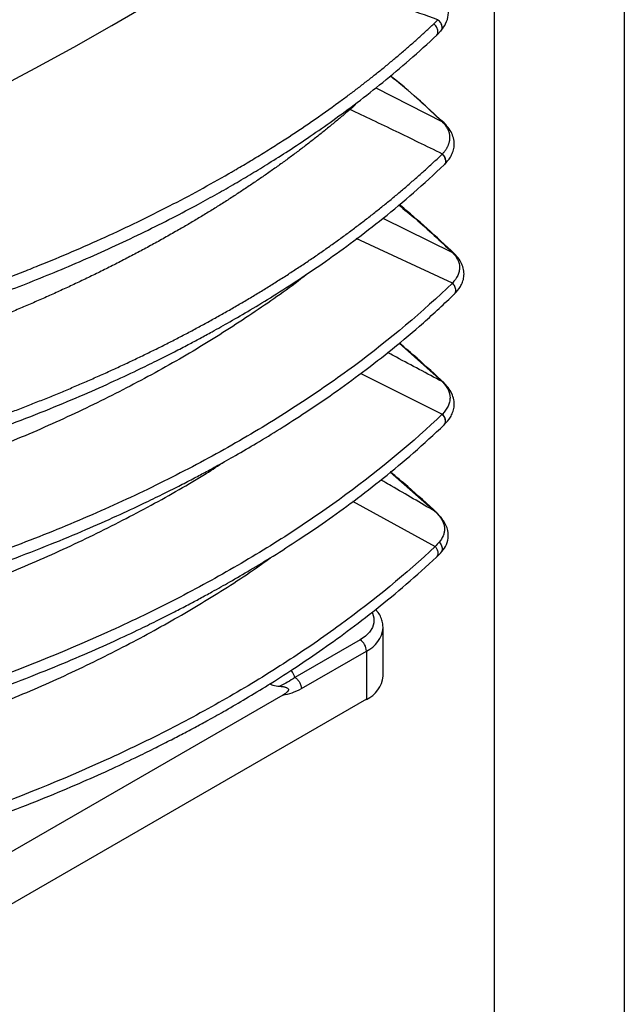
# Model space of a CAD drawing. Header units: millimetres. Extents: x 0 to 1118, y 0 to 864.
# Tile 24 of 25: x 1000 to 1118, y 508 to 700. Entities that reach past the tile are written whole.
import ezdxf

# ---------------------------------------------------------------- set-up
doc = ezdxf.new("R2010")
doc.units = ezdxf.units.MM
doc.header["$LTSCALE"] = 4
doc.layers.add('TEXT', color=140, linetype='Continuous', lineweight=25)

msp = doc.modelspace()

# ---------------------------------------------------------------- linework, layer by layer
at = {"color": 7, "linetype": 'Continuous'}
msp.add_line((1117.61, 863.61), (1117.61, 0.01), dxfattribs=at)
for p, q in [((1081.05, 697.44), (1081.9, 698.35)), ((1069.16, 687.17), (1082.12, 680.49)), ((1063.51, 682.82), (1063.69, 682.58)), ((1063.93, 683.14), (1064.09, 682.94)), ((1082.22, 680.44), (1082.05, 680.55)), ((1082.51, 680.23), (1082.43, 680.3)), ((1082.46, 672.13), (1082.38, 672.07)), ((1070.52, 661.67), (1084.06, 654.99)), ((1084.07, 649.03), (1065.28, 657.71)), ((1073.66, 637.27), (1082.07, 629.77)), ((1066.18, 631.36), (1082.09, 623.4)), ((1082.07, 629.77), (1082.16, 629.69)), ((1082.51, 629.44), (1082.44, 629.52)), ((1071.94, 612.15), (1080.71, 604.42)), ((1064.6, 606.4), (1080.71, 597.57)), ((1081.03, 604.14), (1080.71, 604.42)), ((1081.75, 603.4), (1081.05, 604.15)), ((1081.9, 603.24), (1081.79, 603.36)), ((1080.97, 595.52), (1081.79, 596.33)), ((1070.55, 581.71), (1070.55, 581.82)), ((1070.55, 572.27), (1070.55, 581.71)), ((1066.04, 579.35), (1053.34, 572.02)), ((1054.6, 569.84), (1067.29, 577.17)), ((1067.29, 577.17), (1067.29, 567.74)), ((1067.29, 567.74), (973.01, 513.31)), ((1051, 568.57), (989.31, 532.95))]:
    msp.add_line(p, q)
at = {"flags": 128}
for points in [[(987.23, 682.97), (995.02, 686.93), (1002.68, 690.97), (1010.22, 695.1), (1017.63, 699.3), (1024.91, 703.57), (1032.05, 707.93), (1039.06, 712.35), (1045.93, 716.85)], [(1068.4, 584.67), (1068.45, 584.56), (1068.74, 583.63), (1068.74, 582.69), (1068.45, 581.77), (1067.9, 580.88), (1067.08, 580.07), (1066.04, 579.35)]]:
    msp.add_lwpolyline(points, dxfattribs=at)
for centre, radius, start, end in [((1054.77, 692.98), 13.7, 310.6431, 312.869), ((1065.04, 582.23), 5.54, 294.0743, 354.6056), ((1064.57, 577.05), 2.73, 2.6055, 57.3945), ((1065.04, 572.79), 5.54, 294.0743, 354.6056)]:
    msp.add_arc(centre, radius, start, end)
for points, knots in [([(1081.22, 700.45), (1078.9, 701.27), (1074.3, 702.9), (1067.47, 705.25), (1060.61, 707.58), (1053.71, 709.84), (1047.2, 711.92), (1043.02, 713.18), (1041.18, 713.74)], [0, 0, 0, 0, 0.174912, 0.346521, 0.513748, 0.690369, 0.862921, 1, 1, 1, 1]), ([(1081.9, 698.35), (1082.21, 698.78), (1082.89, 699.72), (1083.38, 701.44), (1083.18, 703.45), (1082.26, 704.64), (1081.79, 705.26)], [0, 0, 0, 0, 0.197776, 0.433965, 0.705048, 1, 1, 1, 1]), ([(1081.75, 698.19), (1081.75, 698.19), (1081.85, 698.25), (1081.96, 698.43), (1082.08, 698.73), (1082.08, 699.08), (1082, 699.45), (1081.81, 699.81), (1081.56, 700.16), (1081.33, 700.35), (1081.22, 700.45)], [0, 0, 0, 0, 0.004801, 0.146973, 0.289145, 0.431313, 0.573485, 0.715654, 0.857826, 1, 1, 1, 1]), ([(989.8, 647.31), (990.09, 647.41), (991.23, 647.82), (992.86, 648.41), (994.84, 649.14), (997.11, 649.99), (999.99, 651.1), (1004.44, 652.87), (1009.9, 655.14), (1018.53, 658.95), (1028.85, 663.95), (1036.81, 668.29), (1040.8, 670.6), (1041.28, 670.88), (1042.11, 671.36), (1043.76, 672.33), (1046.11, 673.75), (1048.86, 675.46), (1052.4, 677.73), (1056.78, 680.65), (1060.81, 683.51), (1063.75, 685.68), (1065.54, 687.03), (1067.3, 688.39), (1069.03, 689.76), (1070.75, 691.14), (1072.43, 692.54), (1074.09, 693.94), (1075.72, 695.35), (1077.33, 696.77), (1078.91, 698.2), (1079.95, 699.17), (1080.46, 699.65)], [0, 0, 0, 0, 0.007885, 0.031251, 0.044548, 0.062502, 0.093865, 0.125004, 0.187751, 0.250005, 0.376839, 0.49998, 0.503886, 0.507793, 0.515606, 0.531231, 0.562482, 0.594503, 0.624985, 0.684798, 0.74999, 0.772731, 0.795471, 0.818208, 0.840943, 0.863674, 0.886404, 0.90913, 0.931853, 0.954572, 0.977288, 1, 1, 1, 1]), ([(1081.04, 697.44), (1081.05, 697.44), (1081.17, 697.54), (1081.26, 697.88), (1081.25, 698.44), (1080.99, 699.09), (1080.64, 699.46), (1080.46, 699.65)], [0, 0, 0, 0, 0.009589, 0.237162, 0.464733, 0.732365, 1, 1, 1, 1]), ([(991.2, 645.22), (992.87, 645.84), (996.41, 647.16), (1001.65, 649.19), (1007.15, 651.41), (1012.75, 653.8), (1018.41, 656.35), (1023.99, 659), (1029.39, 661.71), (1034.09, 664.19), (1038.14, 666.43), (1041.61, 668.41), (1044.97, 670.4), (1048.45, 672.54), (1052.26, 674.96), (1056.44, 677.74), (1060.92, 680.88), (1065.66, 684.38), (1070.66, 688.31), (1075.89, 692.69), (1079.28, 695.81), (1081.05, 697.44)], [0, 0, 0, 0, 0.044893, 0.094936, 0.147581, 0.201917, 0.257928, 0.315226, 0.371138, 0.425113, 0.464136, 0.502087, 0.53899, 0.576738, 0.620805, 0.671535, 0.725469, 0.785315, 0.85105, 0.92263, 1, 1, 1, 1]), ([(1082.05, 680.55), (1079.18, 683.27), (1075.98, 686.3), (1072.32, 689.14), (1071.95, 689.44)], [0, 0, 0, 0, 0.89607, 1, 1, 1, 1]), ([(1082.43, 680.3), (1080.69, 681.91), (1077.35, 685.01), (1073.82, 688.06), (1072.03, 689.49), (1072.02, 689.5)], [0, 0, 0, 0, 0.519173, 0.995992, 1, 1, 1, 1]), ([(1063.69, 682.58), (1063.42, 682.35), (1062.87, 681.88), (1062.04, 681.18), (1061.2, 680.48), (1060.36, 679.79), (1059.51, 679.09), (1058.65, 678.4), (1057.78, 677.71), (1056.91, 677.02), (1056.02, 676.34), (1055.14, 675.65), (1054.24, 674.97), (1053.34, 674.3), (1052.43, 673.62), (1051.51, 672.95), (1050.59, 672.27), (1049.66, 671.61), (1048.72, 670.94), (1047.78, 670.28), (1046.82, 669.62), (1045.87, 668.96), (1044.9, 668.3), (1043.93, 667.65), (1042.95, 667), (1041.96, 666.35), (1040.97, 665.7), (1039.97, 665.06), (1038.96, 664.42), (1037.94, 663.79), (1036.92, 663.15), (1035.89, 662.52), (1034.86, 661.89), (1033.82, 661.27), (1032.77, 660.64), (1031.71, 660.02), (1030.2, 659.15), (1028.23, 658.02), (1025.78, 656.66), (1023.32, 655.33), (1020.84, 654.02), (1018.36, 652.74), (1015.86, 651.48), (1013.36, 650.26), (1010.84, 649.05), (1008.32, 647.88), (1005.8, 646.73), (1003.27, 645.6), (1000.73, 644.5), (998.19, 643.43), (995.65, 642.38), (993.1, 641.36), (991.4, 640.69), (990.55, 640.36)], [0, 0, 0, 0, 0.014096, 0.028203, 0.042322, 0.056452, 0.070594, 0.084747, 0.098912, 0.113088, 0.127275, 0.141474, 0.155684, 0.169905, 0.184137, 0.19838, 0.212635, 0.2269, 0.241177, 0.255464, 0.269763, 0.284072, 0.298393, 0.312724, 0.327066, 0.341419, 0.355783, 0.370157, 0.384542, 0.398938, 0.413344, 0.427761, 0.442188, 0.456626, 0.471074, 0.485533, 0.500002, 0.532876, 0.565534, 0.597978, 0.630206, 0.662218, 0.694014, 0.725593, 0.756955, 0.788099, 0.819026, 0.849735, 0.880226, 0.910498, 0.940551, 0.970385, 1, 1, 1, 1]), ([(1065.4, 684.22), (1065.26, 684.04), (1064.92, 683.58), (1064.4, 683.18), (1064.09, 682.94)], [0, 0, 0, 0, 0.390717, 1, 1, 1, 1]), ([(1082.11, 674.22), (1080.56, 674.98), (1077.56, 676.45), (1073.02, 678.65), (1068.57, 680.8), (1065.56, 682.24), (1064.09, 682.94)], [0, 0, 0, 0, 0.258565, 0.499633, 0.755917, 1, 1, 1, 1]), ([(1082.11, 674.22), (1082.16, 674.29), (1082.28, 674.41), (1082.43, 674.6), (1082.58, 674.79), (1082.72, 674.97), (1082.85, 675.16), (1082.97, 675.35), (1083.07, 675.54), (1083.17, 675.73), (1083.26, 675.91), (1083.34, 676.1), (1083.4, 676.29), (1083.46, 676.48), (1083.51, 676.67), (1083.54, 676.86), (1083.57, 677.04), (1083.58, 677.23), (1083.59, 677.47), (1083.58, 677.77), (1083.52, 678.12), (1083.43, 678.47), (1083.3, 678.82), (1083.14, 679.16), (1082.94, 679.5), (1082.7, 679.83), (1082.43, 680.17), (1082.22, 680.38), (1082.12, 680.49)], [0, 0, 0, 0, 0.031136, 0.06196, 0.09249, 0.122743, 0.152738, 0.182493, 0.212028, 0.241361, 0.270512, 0.299502, 0.328351, 0.357079, 0.385709, 0.414261, 0.442756, 0.471217, 0.499665, 0.553386, 0.607249, 0.661398, 0.715974, 0.771118, 0.826965, 0.883644, 0.941283, 1, 1, 1, 1]), ([(1082.5, 680.22), (1082.46, 680.27), (1082.36, 680.39), (1082.21, 680.45), (1082.12, 680.49)], [0, 0, 0, 0, 0.374507, 1, 1, 1, 1]), ([(1082.5, 672.15), (1082.93, 672.62), (1083.6, 673.37), (1084.16, 674.56), (1084.43, 675.61), (1084.44, 676.77), (1084.12, 677.97), (1083.49, 679.16), (1082.84, 679.87), (1082.51, 680.23)], [0, 0, 0, 0, 0.1976031, 0.3110595, 0.4344765, 0.567119, 0.706371, 0.8515518, 1, 1, 1, 1]), ([(989.49, 620.75), (989.93, 620.9), (990.82, 621.21), (992.14, 621.69), (993.46, 622.16), (994.77, 622.64), (996.08, 623.13), (997.38, 623.61), (998.68, 624.11), (999.98, 624.6), (1001.27, 625.11), (1002.55, 625.61), (1003.83, 626.12), (1005.11, 626.64), (1006.38, 627.15), (1007.64, 627.68), (1008.9, 628.2), (1010.15, 628.73), (1011.4, 629.27), (1012.65, 629.81), (1013.88, 630.35), (1015.12, 630.9), (1016.35, 631.45), (1017.57, 632), (1018.78, 632.56), (1020, 633.12), (1021.2, 633.69), (1022.4, 634.26), (1023.6, 634.84), (1024.79, 635.42), (1025.97, 636), (1027.15, 636.58), (1028.32, 637.17), (1029.49, 637.77), (1030.65, 638.37), (1031.8, 638.97), (1032.95, 639.57), (1034.09, 640.18), (1035.23, 640.8), (1036.36, 641.41), (1037.48, 642.03), (1038.6, 642.66), (1039.71, 643.28), (1040.82, 643.92), (1041.92, 644.55), (1043.01, 645.19), (1044.1, 645.83), (1045.18, 646.48), (1046.26, 647.13), (1047.33, 647.78), (1048.39, 648.43), (1049.44, 649.09), (1050.49, 649.76), (1051.54, 650.42), (1052.57, 651.09), (1053.6, 651.77), (1054.62, 652.44), (1055.64, 653.12), (1056.65, 653.81), (1057.65, 654.49), (1058.65, 655.18), (1059.64, 655.88), (1060.62, 656.57), (1061.6, 657.27), (1062.57, 657.98), (1063.53, 658.68), (1064.48, 659.39), (1065.43, 660.1), (1066.37, 660.82), (1067.31, 661.54), (1068.23, 662.26), (1069.15, 662.98), (1070.06, 663.71), (1070.97, 664.44), (1071.87, 665.17), (1072.76, 665.91), (1073.64, 666.65), (1074.52, 667.39), (1075.39, 668.14), (1076.25, 668.89), (1077.11, 669.64), (1077.96, 670.39), (1078.8, 671.15), (1079.63, 671.91), (1080.45, 672.67), (1081.27, 673.43), (1081.81, 673.94), (1082.08, 674.2)], [0, 0, 0, 0, 0.011757, 0.023514, 0.035271, 0.047029, 0.058786, 0.070544, 0.082302, 0.09406, 0.105818, 0.117576, 0.129335, 0.141093, 0.152852, 0.164611, 0.17637, 0.18813, 0.199889, 0.211649, 0.223409, 0.235169, 0.246929, 0.258689, 0.27045, 0.28221, 0.293971, 0.305733, 0.317494, 0.329255, 0.341017, 0.352779, 0.364541, 0.376303, 0.388065, 0.399828, 0.411591, 0.423354, 0.435117, 0.44688, 0.458644, 0.470407, 0.482171, 0.493935, 0.5057, 0.517464, 0.529229, 0.540994, 0.552759, 0.564525, 0.57629, 0.588056, 0.599822, 0.611588, 0.623355, 0.635121, 0.646888, 0.658655, 0.670423, 0.68219, 0.693958, 0.705726, 0.717494, 0.729262, 0.741031, 0.7528, 0.764569, 0.776338, 0.788108, 0.799878, 0.811648, 0.823418, 0.835188, 0.846959, 0.85873, 0.870501, 0.882272, 0.894044, 0.905816, 0.917588, 0.929361, 0.941133, 0.952906, 0.964679, 0.976453, 0.988226, 1, 1, 1, 1]), ([(1082.08, 674.2), (1082.21, 674.04), (1082.48, 673.72), (1082.69, 673.16), (1082.72, 672.62), (1082.63, 672.24), (1082.47, 672.14), (1082.46, 672.13)], [0, 0, 0, 0, 0.232514, 0.465021, 0.697546, 0.97104, 1, 1, 1, 1]), ([(1082.11, 674.22), (1082.2, 674.12), (1082.38, 673.91), (1082.58, 673.55), (1082.7, 673.19), (1082.75, 672.84), (1082.7, 672.51), (1082.61, 672.28), (1082.52, 672.18), (1082.49, 672.15)], [0, 0, 0, 0, 0.1558075, 0.3116159, 0.4674237, 0.6232284, 0.7790355, 0.9348411, 1, 1, 1, 1]), ([(989.66, 618.5), (992.46, 619.5), (997.83, 621.42), (1005.32, 624.37), (1012, 627.17), (1017.89, 629.8), (1022.72, 632.07), (1026.63, 633.98), (1029.72, 635.54), (1032.41, 636.94), (1034.84, 638.24), (1037.56, 639.72), (1040.84, 641.56), (1044.84, 643.89), (1049.31, 646.62), (1054.22, 649.77), (1059.47, 653.34), (1065.01, 657.34), (1070.76, 661.8), (1076.69, 666.75), (1080.5, 670.28), (1082.47, 672.12)], [0, 0, 0, 0, 0.074536, 0.142995, 0.205321, 0.261472, 0.311423, 0.346316, 0.377376, 0.404602, 0.428061, 0.452466, 0.489055, 0.531852, 0.580899, 0.636233, 0.697835, 0.764429, 0.837028, 0.915577, 1, 1, 1, 1]), ([(1073.59, 664.27), (1074.68, 663.39), (1078.4, 660.38), (1081.72, 657.22), (1084.06, 654.99)], [0, 0, 0, 0, 0.294581, 1, 1, 1, 1]), ([(1084.48, 654.73), (1082.71, 656.39), (1079.31, 659.58), (1075.66, 662.78), (1073.76, 664.29), (1073.68, 664.36)], [0, 0, 0, 0, 0.510414, 0.979206, 1, 1, 1, 1]), ([(1084.06, 654.99), (1084.49, 654.56), (1084.85, 654.09), (1085.33, 653.1), (1085.46, 652.59), (1085.46, 651.8), (1085.43, 651.54), (1085.31, 651.01), (1085.22, 650.75), (1084.86, 649.99), (1084.5, 649.49), (1084.07, 649.03)], [0, 0, 0, 0, 0.25, 0.25, 0.5, 0.5, 0.625, 0.625, 0.75, 0.75, 1, 1, 1, 1]), ([(1084.47, 654.72), (1084.43, 654.77), (1084.32, 654.9), (1084.16, 654.96), (1084.06, 654.99)], [0, 0, 0, 0, 0.389597, 1, 1, 1, 1]), ([(1084.49, 646.9), (1084.9, 647.36), (1085.55, 648.08), (1086.09, 649.24), (1086.35, 650.26), (1086.35, 651.38), (1086.04, 652.54), (1085.43, 653.69), (1084.79, 654.38), (1084.48, 654.73)], [0, 0, 0, 0, 0.19751, 0.31112, 0.434782, 0.567647, 0.706948, 0.851974, 1, 1, 1, 1]), ([(1056.06, 651.05), (1055.91, 650.94), (1052.85, 648.44), (1046.24, 643.83), (1036.2, 637.27), (1025.45, 631.07), (1014.13, 625.25), (1002.32, 619.79), (994.04, 616.49), (989.91, 614.84)], [0, 0, 0, 0, 0.008166, 0.173357, 0.338949, 0.50468, 0.670275, 0.835461, 1, 1, 1, 1]), ([(1084.07, 649.03), (1078.29, 643.44), (1071.9, 638.04), (1061.47, 630.31), (1057.85, 627.79), (1052.24, 624.13), (1050.34, 622.92), (1046.47, 620.55), (1044.51, 619.38), (1038.53, 615.93), (1034.41, 613.69), (1025.94, 609.37), (1021.58, 607.28), (1012.65, 603.27), (1008.08, 601.34), (998.75, 597.65), (993.99, 595.9), (989.15, 594.23)], [0, 0, 0, 0, 0.25, 0.25, 0.375, 0.375, 0.4375, 0.4375, 0.5, 0.5, 0.625, 0.625, 0.75, 0.75, 0.875, 0.875, 1, 1, 1, 1]), ([(1084.48, 646.91), (1084.51, 646.93), (1084.61, 647.03), (1084.7, 647.26), (1084.75, 647.59), (1084.7, 647.96), (1084.57, 648.34), (1084.36, 648.71), (1084.17, 648.92), (1084.07, 649.03)], [0, 0, 0, 0, 0.055975, 0.213311, 0.370649, 0.527985, 0.685322, 0.842661, 1, 1, 1, 1]), ([(989.34, 591.93), (992.22, 592.94), (997.75, 594.89), (1005.45, 597.9), (1012.33, 600.76), (1018.39, 603.44), (1023.35, 605.76), (1027.37, 607.71), (1030.55, 609.31), (1033.31, 610.74), (1035.81, 612.07), (1038.6, 613.59), (1041.97, 615.48), (1046.06, 617.87), (1050.65, 620.67), (1055.67, 623.91), (1061.05, 627.58), (1066.71, 631.7), (1072.58, 636.28), (1078.63, 641.37), (1082.49, 645.01), (1084.49, 646.9)], [0, 0, 0, 0, 0.074526, 0.142984, 0.205312, 0.261468, 0.311428, 0.346326, 0.377388, 0.404616, 0.428079, 0.452489, 0.489082, 0.531864, 0.58091, 0.636232, 0.697833, 0.764428, 0.837028, 0.915578, 1, 1, 1, 1]), ([(1082.44, 629.52), (1080.71, 631.14), (1077.9, 633.77), (1074.87, 636.32), (1073.7, 637.3)], [0, 0, 0, 0, 0.615524, 1, 1, 1, 1]), ([(1082.07, 629.77), (1079.1, 631.36), (1075.63, 633.21), (1072.08, 635.09), (1071.51, 635.4), (1071.43, 635.44)], [0, 0, 0, 0, 0.838296, 0.978356, 1, 1, 1, 1]), ([(1082.14, 629.71), (1082.59, 629.25), (1082.96, 628.75), (1083.47, 627.71), (1083.6, 627.17), (1083.6, 626.34), (1083.57, 626.06), (1083.43, 625.51), (1083.34, 625.24), (1082.95, 624.44), (1082.57, 623.92), (1082.12, 623.43)], [0, 0, 0, 0, 0.25, 0.25, 0.5, 0.5, 0.625, 0.625, 0.75, 0.75, 1, 1, 1, 1]), ([(1082.14, 629.71), (1082.23, 629.67), (1082.37, 629.6), (1082.47, 629.48), (1082.51, 629.44)], [0, 0, 0, 0, 0.630605, 1, 1, 1, 1]), ([(1082.49, 621.35), (1082.92, 621.83), (1083.6, 622.57), (1084.16, 623.76), (1084.43, 624.82), (1084.44, 625.97), (1084.12, 627.17), (1083.5, 628.36), (1082.85, 629.08), (1082.51, 629.44)], [0, 0, 0, 0, 0.197688, 0.311199, 0.434654, 0.567322, 0.706513, 0.851631, 1, 1, 1, 1]), ([(1082.09, 623.4), (1076.4, 617.98), (1070.11, 612.73), (1059.9, 605.21), (1056.37, 602.76), (1050.89, 599.19), (1049.03, 598.02), (1045.25, 595.71), (1041.42, 593.43), (1037.48, 591.22), (1033.47, 589.04), (1031.44, 587.97), (1025.25, 584.8), (1021.01, 582.76), (1007.99, 576.86), (998.9, 573.24), (989.5, 569.95)], [0, 0, 0, 0, 0.25, 0.25, 0.375, 0.375, 0.4375, 0.4375, 0.5, 0.5625, 0.5625, 0.625, 0.625, 0.75, 0.75, 1, 1, 1, 1]), ([(1082.46, 621.33), (1082.54, 621.44), (1082.7, 621.68), (1082.72, 622.21), (1082.55, 622.83), (1082.24, 623.21), (1082.09, 623.4)], [0, 0, 0, 0, 0.217845, 0.451156, 0.725575, 1, 1, 1, 1]), ([(1082.48, 621.36), (1082.51, 621.39), (1082.61, 621.49), (1082.7, 621.72), (1082.75, 622.04), (1082.71, 622.4), (1082.58, 622.76), (1082.39, 623.12), (1082.21, 623.33), (1082.12, 623.43)], [0, 0, 0, 0, 0.063239, 0.219359, 0.375496, 0.531616, 0.687746, 0.843879, 1, 1, 1, 1]), ([(989.66, 567.71), (992.46, 568.71), (997.83, 570.63), (1005.32, 573.59), (1012, 576.39), (1017.89, 579.01), (1022.72, 581.28), (1026.62, 583.19), (1029.72, 584.75), (1032.4, 586.15), (1034.84, 587.45), (1037.55, 588.93), (1040.84, 590.77), (1044.83, 593.1), (1049.3, 595.83), (1054.21, 598.98), (1059.47, 602.55), (1065.01, 606.56), (1070.76, 611.02), (1076.69, 615.96), (1080.49, 619.5), (1082.47, 621.33)], [0, 0, 0, 0, 0.074536, 0.142995, 0.205321, 0.261472, 0.311422, 0.346315, 0.377375, 0.404601, 0.42806, 0.452464, 0.489054, 0.531851, 0.580899, 0.636232, 0.697834, 0.764428, 0.837028, 0.915577, 1, 1, 1, 1]), ([(1082.39, 621.27), (1082.41, 621.28), (1082.44, 621.29), (1082.46, 621.32), (1082.46, 621.33)], [0, 0, 0, 0, 0.705204, 1, 1, 1, 1]), ([(989.85, 589.37), (993.98, 591.01), (1002.26, 594.31), (1014.07, 599.76), (1025.35, 605.6), (1033.87, 610.41), (1038.4, 613.38), (1039.59, 614.16)], [0, 0, 0, 0, 0.228575, 0.458048, 0.688088, 0.918318, 1, 1, 1, 1]), ([(1081.05, 604.15), (1079.19, 605.88), (1076.27, 608.59), (1073.09, 611.2), (1071.94, 612.15)], [0, 0, 0, 0, 0.635235, 1, 1, 1, 1]), ([(1080.71, 604.42), (1077.86, 606.08), (1074.53, 608.03), (1071, 610.08), (1070.33, 610.47), (1070.13, 610.58)], [0, 0, 0, 0, 0.809902, 0.945114, 1, 1, 1, 1]), ([(1081.49, 603.56), (1081.81, 603.16), (1082.08, 602.73), (1082.43, 601.85), (1082.53, 601.4), (1082.52, 600.74), (1082.5, 600.51), (1082.41, 600.08), (1082.34, 599.86), (1082.07, 599.23), (1081.81, 598.82), (1081.49, 598.44)], [0, 0, 0, 0, 0.25, 0.25, 0.5, 0.5, 0.625, 0.625, 0.75, 0.75, 1, 1, 1, 1]), ([(1081.89, 603.23), (1081.85, 603.29), (1081.75, 603.43), (1081.59, 603.51), (1081.49, 603.56)], [0, 0, 0, 0, 0.401771, 1, 1, 1, 1]), ([(1081.79, 596.33), (1082.12, 596.73), (1082.85, 597.62), (1083.37, 599.3), (1083.2, 601.31), (1082.34, 602.58), (1081.9, 603.24)], [0, 0, 0, 0, 0.199553, 0.436926, 0.707351, 1, 1, 1, 1]), ([(1081.49, 598.44), (1081.58, 598.32), (1081.78, 598.1), (1081.97, 597.72), (1082.07, 597.33), (1082.09, 596.95), (1081.99, 596.62), (1081.88, 596.41), (1081.79, 596.34), (1081.79, 596.33)], [0, 0, 0, 0, 0.165157, 0.330311, 0.495463, 0.660617, 0.825767, 0.990921, 1, 1, 1, 1]), ([(1080.71, 597.57), (1075.07, 592.28), (1068.87, 587.17), (1058.83, 579.83), (1055.36, 577.44), (1048.18, 572.79), (1044.48, 570.52), (1036.86, 566.12), (1032.94, 563.99), (1024.87, 559.84), (1020.73, 557.83), (1008, 552.03), (999.12, 548.44), (989.94, 545.17)], [0, 0, 0, 0, 0.25, 0.25, 0.375, 0.375, 0.5, 0.5, 0.625, 0.625, 0.75, 0.75, 1, 1, 1, 1]), ([(1080.71, 597.57), (1080.84, 597.4), (1081.09, 597.05), (1081.27, 596.48), (1081.26, 595.92), (1081.07, 595.66), (1080.96, 595.52)], [0, 0, 0, 0, 0.24322, 0.48644, 0.729657, 1, 1, 1, 1]), ([(990.04, 542.99), (992.76, 543.98), (998, 545.89), (1005.31, 548.8), (1011.83, 551.56), (1017.58, 554.15), (1022.3, 556.38), (1026.12, 558.26), (1029.14, 559.79), (1031.77, 561.16), (1034.15, 562.43), (1036.81, 563.88), (1040.03, 565.69), (1043.94, 567.97), (1048.32, 570.64), (1053.13, 573.72), (1058.3, 577.21), (1063.74, 581.12), (1069.4, 585.47), (1075.26, 590.29), (1079.02, 593.73), (1080.97, 595.52)], [0, 0, 0, 0, 0.074543, 0.143002, 0.205321, 0.261466, 0.311417, 0.346309, 0.377366, 0.404587, 0.428042, 0.452448, 0.489044, 0.531849, 0.580896, 0.636224, 0.697831, 0.764423, 0.837015, 0.915565, 1, 1, 1, 1]), ([(990.45, 564.78), (994.5, 566.4), (1002.61, 569.66), (1014.18, 575.03), (1025.29, 580.75), (1035.79, 586.85), (1043.55, 591.74), (1047.59, 594.69), (1048.55, 595.39)], [0, 0, 0, 0, 0.187441, 0.375589, 0.564182, 0.752927, 0.941521, 1, 1, 1, 1]), ([(1070.53, 581.86), (1070.51, 582.15), (1070.48, 582.78), (1070.15, 583.74), (1069.69, 584.6), (1069.27, 585.08), (1069.1, 585.28)], [0, 0, 0, 0, 0.229691, 0.512597, 0.798813, 1, 1, 1, 1]), ([(1053.34, 572.02), (1053.21, 572.37), (1053.04, 572.85), (1052.69, 573.29), (1052.6, 573.4)], [0, 0, 0, 0, 0.736592, 1, 1, 1, 1]), ([(1053.34, 572.02), (1052.87, 571.66), (1052.39, 571.36), (1051.43, 570.83), (1050.94, 570.59), (1050.37, 570.29)], [0, 0, 0, 0, 0.5, 0.5, 1, 1, 1, 1]), ([(1053.34, 572.02), (1053.51, 571.93), (1053.67, 571.79), (1053.97, 571.47), (1054.11, 571.28), (1054.35, 570.88), (1054.44, 570.67), (1054.57, 570.24), (1054.6, 570.03), (1054.6, 569.84)], [0, 0, 0, 0, 0.25, 0.25, 0.5, 0.5, 0.75, 0.75, 1, 1, 1, 1]), ([(1048.46, 570.76), (1048.64, 570.67), (1049.25, 570.39), (1049.91, 570.33), (1050.37, 570.29)], [0, 0, 0, 0, 0.291738, 1, 1, 1, 1]), ([(1050.37, 570.29), (1050.43, 570.29), (1050.57, 570.28), (1050.77, 570.26), (1050.96, 570.23), (1051.18, 570.19), (1051.4, 570.14), (1051.61, 570.07), (1051.79, 570), (1051.95, 569.9), (1052.06, 569.77), (1052.09, 569.64), (1052.06, 569.51), (1052.01, 569.4), (1051.93, 569.28), (1051.83, 569.17), (1051.7, 569.04), (1051.55, 568.93), (1051.42, 568.83), (1051.31, 568.75), (1051.21, 568.69), (1051.13, 568.64), (1051.07, 568.6), (1051.03, 568.58), (1051.01, 568.57), (1051, 568.57)], [0, 0, 0, 0, 0.060789, 0.121081, 0.18103, 0.240783, 0.31821, 0.38262, 0.434462, 0.493524, 0.53571, 0.561501, 0.590125, 0.625528, 0.660074, 0.702547, 0.753287, 0.812495, 0.858055, 0.8973, 0.930252, 0.956949, 0.977432, 0.991753, 1, 1, 1, 1]), ([(1051, 568.57), (1051.59, 568.7), (1052.17, 568.83), (1053.37, 569.22), (1053.99, 569.49), (1054.6, 569.84)], [0, 0, 0, 0, 0.5, 0.5, 1, 1, 1, 1])]:
    msp.add_open_spline(points, degree=3, knots=knots)
for points in [[(1080.46, 699.65), (1080.73, 699.9), (1080.99, 700.17), (1081.22, 700.45)], [(1082.12, 680.49), (1082.09, 680.51), (1082.07, 680.53), (1082.05, 680.55)], [(1082.08, 674.2), (1082.09, 674.21), (1082.1, 674.22), (1082.11, 674.22)], [(1082.07, 629.77), (1082.09, 629.75), (1082.11, 629.73), (1082.14, 629.71)], [(1082.12, 623.43), (1082.11, 623.42), (1082.1, 623.41), (1082.09, 623.4)], [(1080.71, 604.42), (1080.99, 604.15), (1081.25, 603.86), (1081.49, 603.56)], [(1081.49, 598.44), (1081.25, 598.15), (1080.99, 597.86), (1080.71, 597.57)]]:
    msp.add_open_spline(points, degree=3)
at = {"layer": 'TEXT'}
msp.add_line((1092.2, 838.2), (1092.2, 25.4), dxfattribs=at)

doc.saveas('drawing.dxf')
